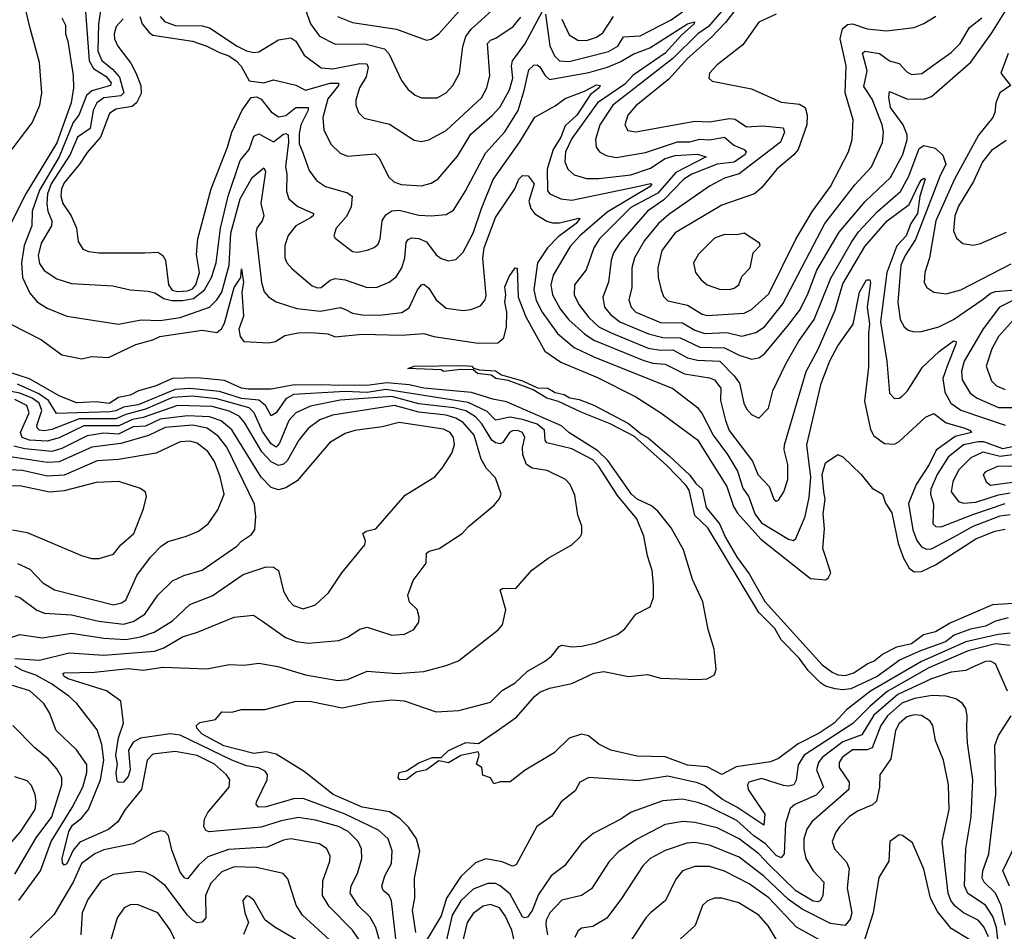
# Model space of a CAD drawing. Extents: x 1246230 to 1426786, y 660032 to 763141.
# Tile 181 of 256: x 1303954 to 1307951, y 713060 to 716762. Entities that reach past the tile are written whole.
import ezdxf

# ---------------------------------------------------------------- set-up
doc = ezdxf.new("R2010")
doc.units = 0

msp = doc.modelspace()

# ---------------------------------------------------------------- linework, layer by layer
at = {"layer": '0CON10XD'}
for points in [[(1303898, 716202), (1304005, 716342.7), (1304036.2, 716415), (1304043.8, 716465), (1304035, 716588.8), (1303998.3, 716721.7), (1303946.3, 716935)], [(1306885, 716836.2), (1306819.7, 716750.3), (1306760.8, 716689.2), (1306665.2, 716605), (1306589.9, 716520.1), (1306455, 716412.7), (1306422.2, 716375), (1306411.3, 716335), (1306422.6, 716312.6), (1306455, 716307.1), (1306695, 716350.3), (1306755, 716346.8), (1306835, 716361.4), (1306858, 716358), (1306905, 716327.5), (1306969.5, 716330.5), (1307053, 716323), (1307058.4, 716305), (1307042.2, 716265), (1306875, 716135.9), (1306815, 716118.6), (1306754.2, 716085.8), (1306589, 715971), (1306547.6, 715935), (1306490, 715865), (1306449.8, 715795), (1306439, 715755), (1306439.2, 715675), (1306426.9, 715625), (1306436.5, 715595), (1306454.9, 715574.9), (1306555, 715532.6), (1306645, 715530.7), (1306695, 715501.8), (1306735, 715487.9), (1306825, 715491.2), (1306885, 715477), (1306942.4, 715492.4), (1306978.1, 715515), (1307051.9, 715608.1), (1307222.4, 715935), (1307345, 716091.3), (1307411.6, 716165), (1307456.8, 716263.2), (1307460.6, 716305), (1307455.8, 716335), (1307415, 716440), (1307380.9, 716490.9), (1307394.2, 716555), (1307375, 716625.8), (1307385.4, 716634.6), (1307445, 716624.7), (1307485, 716595.2), (1307524, 716584), (1307555, 716550.8), (1307575, 716539.3), (1307616.2, 716543.8), (1307665, 716578.5), (1307735, 716628.5), (1307772.3, 716665), (1307809.3, 716730.7), (1307859.6, 716770.4)], [(1304221.6, 716795), (1304235.9, 716595), (1304253.9, 716563.9), (1304305, 716532), (1304325.6, 716505.6), (1304322.1, 716495), (1304246.4, 716473.6), (1304225, 716454.8), (1304194.3, 716375), (1304170.8, 716345), (1304114.9, 716205), (1304035, 716069.3), (1304005.4, 715985), (1304002.8, 715925), (1303972.6, 715845), (1303960.9, 715775), (1303965, 715715.6), (1303995, 715652.1), (1304025, 715615.9), (1304065, 715590.3), (1304145, 715557.5), (1304355, 715525.3), (1304446.6, 715543.4), (1304525, 715540.6), (1304605, 715553.3), (1304724.7, 715595.3), (1304755, 715624.3), (1304775, 715655.4), (1304804.1, 715765), (1304811.6, 715895), (1304848.8, 716035), (1304898.4, 716121.6), (1304945, 716161.1), (1304951.8, 716145), (1304933.3, 716015), (1304944.7, 715965), (1304938.2, 715945), (1304916.8, 715915), (1304912.3, 715895), (1304935.3, 715695), (1304947.1, 715657.1), (1304965.5, 715635), (1304995, 715615.9), (1305079.7, 715589.7), (1305175, 715577.9), (1305255, 715593.3), (1305277.1, 715585), (1305305, 715570.2), (1305345, 715563.6), (1305415, 715562.3), (1305505, 715572.5), (1305535, 715591.8), (1305569.1, 715665), (1305585, 715685.5), (1305595, 715688.2), (1305615, 715671.5), (1305645.4, 715625), (1305685, 715590.4), (1305755, 715580.9), (1305785, 715584.5), (1305825, 715600), (1305843.8, 715625), (1305847.5, 715642.5), (1305834.3, 715794.3), (1305839.1, 715835), (1305885, 715958.8), (1305964.3, 716075.7), (1305980.9, 716115), (1305995, 716129.4), (1306017.7, 716127.7), (1306042, 716095), (1306021.5, 716025), (1306029.3, 715995), (1306045, 715973.7), (1306093.5, 715943.5), (1306116.6, 715936.6), (1306145, 715937.3), (1306223.5, 715956.5)], [(1304285.8, 716825), (1304274.3, 716745), (1304271, 716635), (1304287, 716597), (1304331.3, 716561.3), (1304358.7, 716528.7), (1304376.8, 716465), (1304365, 716453), (1304295, 716444.3), (1304266.8, 716425), (1304252, 716395), (1304239.7, 716320.3), (1304189.1, 716285), (1304159.3, 716215), (1304081.9, 716095), (1304067.6, 716055), (1304064.6, 716014.6), (1304068.1, 715985), (1304084.2, 715945), (1304083.4, 715925), (1304041.6, 715855), (1304028.8, 715805), (1304035, 715771.4), (1304052.9, 715742.9), (1304105, 715709.3), (1304165, 715690.9), (1304331.9, 715681.9), (1304402.5, 715665), (1304475, 715660), (1304502.2, 715652.2), (1304539.3, 715629.3), (1304572.3, 715622.3), (1304615, 715621.5), (1304659.5, 715630.5), (1304703.7, 715665), (1304733.3, 715715), (1304752.3, 715775), (1304769, 715915), (1304800.3, 716045), (1304849.1, 716190.9), (1304885.9, 716235), (1304905, 716288.9), (1304925, 716298.5), (1304985, 716266.8), (1305025, 716297), (1305035, 716300.2), (1305043.4, 716295), (1305045.5, 716265), (1305032.7, 716165), (1305038.1, 716135), (1305037.1, 716065), (1305046.1, 716035), (1305083.1, 716003.1), (1305146.7, 715975), (1305145.5, 715965), (1305135, 715957.1), (1305075.3, 715925), (1305044.3, 715885.7), (1305030.3, 715845), (1305031.1, 715795), (1305038.2, 715775), (1305059.9, 715749.9), (1305141.8, 715681.8), (1305162.9, 715672.9), (1305177.5, 715675), (1305215, 715704.6), (1305235, 715711.6), (1305276, 715705), (1305365, 715674.6), (1305405, 715676.2), (1305454.3, 715695.7), (1305481.8, 715718.2), (1305505.8, 715754.2), (1305518, 715795), (1305523.2, 715856.8), (1305530.6, 715869.4), (1305544.1, 715875.9), (1305575, 715873.5), (1305605, 715860), (1305645, 715807.5), (1305665, 715792.1), (1305695, 715782.7), (1305725, 715787.8), (1305755, 715817.8), (1305795, 715895.5), (1305828.4, 715995), (1305876.4, 716113.6), (1305985, 716265.9), (1306045, 716366.2), (1306127.6, 716412.4), (1306168, 716442), (1306247.6, 716472.4), (1306295, 716497.8), (1306310.8, 716495), (1306307.1, 716485), (1306271.4, 716458.6), (1306215.6, 716375), (1306168.9, 716331.1), (1306151, 716285), (1306119.3, 716235), (1306094.9, 716155), (1306096.9, 716066.9), (1306105.7, 716055), (1306150.8, 716035), (1306195, 716029.3), (1306455, 716083), (1306515, 716096.9), (1306520, 716095), (1306513.1, 716085), (1306338.9, 715981.1), (1306228.5, 715885), (1306188.4, 715841.6), (1306120, 715725), (1306110.6, 715685), (1306117.6, 715645), (1306148.5, 715588.5), (1306183, 715543), (1306246.3, 715486.3), (1306285, 715460.8), (1306487.5, 715377.5), (1306525, 715366.9), (1306575, 715363), (1306653.5, 715323.5), (1306755, 715308), (1306775, 715299.5), (1306799.8, 715265), (1306799.4, 715215), (1306819, 715135), (1306833.9, 715093.9), (1306928.7, 714968.7), (1306950.7, 714915), (1306996.8, 714866.8), (1307016.2, 714815), (1307025, 714806.2), (1307035, 714811.2), (1307055.8, 714844.2), (1307072.2, 714895), (1307071.8, 714955), (1307057.5, 715015), (1307059.5, 715035), (1307147.3, 715332.7), (1307195, 715423.6), (1307265, 715582.3), (1307295, 715688.9), (1307385, 715841.4), (1307475.2, 715945), (1307565, 716011.6), (1307605, 716096.4), (1307615, 716111.8), (1307625, 716118.2), (1307629.5, 716115), (1307607.7, 716045), (1307598.5, 715975), (1307571.8, 715935), (1307552.1, 715885), (1307515, 715844.4), (1307474, 715735), (1307448.5, 715535), (1307474.2, 715375), (1307484.7, 715244.7), (1307505, 715223.1), (1307525, 715224.5), (1307535, 715231.5), (1307557.5, 715255), (1307618.8, 715351.2), (1307686.8, 715415), (1307745, 715457.9), (1307755.4, 715455.4), (1307754.5, 715445), (1307720.5, 715359.5), (1307701.9, 715305), (1307709.5, 715249.5), (1307734.7, 715205), (1307775, 715176), (1307955, 715115.9)], [(1304441.6, 716775), (1304451.1, 716745), (1304479.7, 716709.7), (1304495, 716699.8), (1304656, 716675), (1304714, 716655), (1304765, 716628.8), (1304802.5, 716615), (1304832.5, 716595), (1304853.6, 716573.6), (1304885, 716513.3), (1304945, 716506), (1304985, 716517.5), (1305075, 716496.5), (1305115, 716476.5), (1305214.5, 716504.5), (1305247.9, 716505), (1305248.6, 716495), (1305205, 716440.8), (1305184.7, 716365), (1305189.3, 716315), (1305216.8, 716256.8), (1305255, 716219.5), (1305285, 716207.3), (1305397.3, 716217.3), (1305412, 716202), (1305452.2, 716122.2), (1305473.4, 716103.4), (1305502.2, 716092.2), (1305585, 716087.3), (1305625, 716098.5), (1305651.9, 716115), (1305732, 716208), (1305785, 716297.5), (1305872.5, 716372.5), (1305905, 716408.7), (1305942.8, 716477.2), (1305956.2, 716525), (1305951, 716575), (1305954.8, 716595.2), (1306005, 716663.3), (1306075, 716794.3)], [(1305106.2, 716825), (1305134.3, 716745), (1305171.5, 716695), (1305235, 716662.6), (1305355, 716663.8), (1305435, 716643.2), (1305452.5, 716625), (1305504.4, 716515), (1305529.4, 716479.4), (1305560, 716455), (1305585.6, 716444.4), (1305648.8, 716445), (1305685, 716465.6), (1305712.5, 716495), (1305739.6, 716545), (1305753.4, 716653.4), (1305765, 716693.3), (1305786.2, 716723.8), (1305871, 716799)], [(1305243.6, 716775), (1305305, 716751), (1305483.2, 716723.2), (1305605, 716679.1), (1305625, 716682.5), (1305655.7, 716704.3), (1305735, 716794.7)], [(1306811.4, 716805), (1306750.7, 716735), (1306706.9, 716705), (1306604.9, 716605.1), (1306362.4, 716415), (1306309.8, 716335), (1306292.2, 716275), (1306294.6, 716245), (1306308.1, 716225), (1306335, 716211.3), (1306375, 716202), (1306495, 716222.7), (1306624.2, 716265.8), (1306675, 716266.6), (1306715, 716277.2), (1306755, 716274.5), (1306815.2, 716285.2), (1306852.7, 716252.7), (1306894.7, 716234.7), (1306903.6, 716225), (1306899.1, 716215), (1306855, 716182.9), (1306785.7, 716175.7), (1306682.6, 716135), (1306650.4, 716115), (1306569.3, 716030.7), (1306502.3, 715985), (1306392.3, 715857.7), (1306365.2, 715815), (1306355.2, 715785), (1306344.4, 715695.6), (1306320.9, 715635), (1306327.9, 715595), (1306352.1, 715565), (1306390.8, 715535), (1306506.4, 715486.4), (1306565, 715471.3), (1306635, 715469.6), (1306715, 715432.8), (1306815, 715429.8), (1306875, 715399.2), (1306925, 715383.1), (1306955, 715389.4), (1306977.2, 715405), (1307076, 715524), (1307119.2, 715580.8), (1307151.7, 715645), (1307190, 715745), (1307281.3, 715898.7), (1307386.8, 716023.2), (1307489.4, 716120.6), (1307539.5, 716215), (1307557.3, 716275), (1307557.3, 716295), (1307540.6, 716335), (1307489.5, 716405), (1307481.8, 716448.2), (1307485, 716470.8), (1307555, 716441.3), (1307625, 716439), (1307655, 716450.7), (1307815, 716590.2), (1307900.5, 716709.5), (1307954.8, 716795)], [(1304125, 716770), (1304139.4, 716739.4), (1304139.6, 716705), (1304150, 716675), (1304171.6, 716535), (1304173.1, 716485), (1304162.9, 716425), (1304105, 716261.8), (1303979.1, 716055), (1303903.2, 715905)], [(1304374.1, 716765.9), (1304345.7, 716734.3), (1304337.9, 716705), (1304339.5, 716685), (1304352.7, 716655), (1304404.9, 716585), (1304425, 716545.8), (1304445.4, 716495), (1304447, 716463), (1304428.2, 716425), (1304411, 716409), (1304345, 716399.1), (1304318.6, 716381.4), (1304282.6, 716285), (1304227.6, 716222.4), (1304197.1, 716175), (1304135, 716099), (1304124.3, 716075), (1304121.7, 716045), (1304129.6, 716015), (1304162.4, 715965), (1304184.6, 715915), (1304191.1, 715861.1), (1304210.7, 715830.7), (1304235, 715820.4), (1304275, 715815.3), (1304462.5, 715815)], [(1304525, 716775.6), (1304541.5, 716755), (1304585, 716738.6), (1304695, 716736.6), (1304725, 716729.2), (1304836.4, 716655), (1304875, 716636.4), (1304905, 716628.8), (1304925, 716632.3), (1305005, 716680), (1305055, 716689.1), (1305074.8, 716675), (1305108.5, 716618.5), (1305177.3, 716567.3), (1305225, 716562.9), (1305335, 716584.5), (1305362.7, 716582.7), (1305368.1, 716568.1), (1305360.3, 716529.7), (1305333.6, 716485), (1305318.2, 716435), (1305318.2, 716415), (1305328.9, 716385), (1305352.8, 716362.8), (1305455, 716337.8), (1305555, 716273.5), (1305585, 716267.3), (1305615.3, 716274.7), (1305685, 716312.4), (1305828.6, 716445), (1305850.6, 716485), (1305862.4, 716535), (1305853, 716665), (1305865, 716678.9), (1305886.7, 716686.7), (1305957.7, 716735), (1305988.2, 716771.8)], [(1306088.4, 716785), (1306106.6, 716656.6), (1306124.8, 716615), (1306145.6, 716595.6), (1306185, 716591.8), (1306345, 716632.4), (1306382.7, 716655), (1306405, 716692.4), (1306473.1, 716696.9), (1306598.1, 716761.9), (1306645, 716793.8)], [(1306155, 716764.4), (1306185, 716700.9), (1306219.4, 716679.4), (1306255, 716677.7), (1306295, 716691.7), (1306321.3, 716708.7), (1306365, 716775.2)], [(1307025.3, 716784.7), (1306955, 716751.9), (1306889.4, 716660.6), (1306785, 716578.9), (1306754.4, 716545), (1306752, 716525), (1306765, 716513.1), (1306925, 716480.9), (1307045, 716427.1), (1307119.1, 716419.1), (1307142.9, 716405), (1307151.1, 716375), (1307149, 716335), (1307114.5, 716235.5), (1307097.3, 716212.7), (1307027.9, 716155), (1306965, 716078.8), (1306937.5, 716055), (1306805, 716008.4), (1306615, 715896.9), (1306561.1, 715825), (1306545.3, 715755), (1306546.6, 715715), (1306557.7, 715665), (1306568.3, 715638.3), (1306585, 715620), (1306665, 715602.7), (1306725, 715566.4), (1306745, 715561.4), (1306895, 715570), (1306925, 715584.8), (1306995, 715649.1), (1307105, 715871.2), (1307172.1, 715985), (1307245.8, 716085), (1307319.3, 716225), (1307333.8, 716275), (1307337.2, 716355), (1307304.7, 716465), (1307308.9, 716575), (1307285.5, 716685), (1307294.3, 716725), (1307315, 716742.3), (1307335, 716745.3), (1307395, 716724.7), (1307473.1, 716716.9), (1307585, 716731.1), (1307625, 716746.7), (1307673.4, 716776.6)], [(1304462.5, 715815), (1304515, 715817.9), (1304535.2, 715805), (1304545.7, 715785), (1304558, 715685), (1304573.6, 715663.6), (1304595, 715657.9), (1304635, 715661.6), (1304655, 715669.7), (1304669.7, 715685), (1304684.1, 715735), (1304672.1, 715807.9), (1304677.3, 715872.7), (1304731.1, 716075), (1304798, 716245), (1304815.8, 716305), (1304857.8, 716395), (1304893.5, 716446.5), (1304915, 716449.3), (1304935, 716439), (1304975, 716387.6), (1305005, 716367.9), (1305035, 716372.7), (1305075, 716405.2), (1305125.6, 716405.6), (1305125.8, 716395), (1305095.6, 716335), (1305088.6, 716298.6), (1305088.6, 716258.6), (1305102.7, 716225), (1305129.7, 716149.7), (1305159.4, 716109.4), (1305195, 716084.6), (1305285, 716059.2), (1305303.5, 716045), (1305299.5, 716000.5), (1305279, 715961), (1305238.9, 715915), (1305230, 715885), (1305234.2, 715875), (1305305, 715821.1), (1305325, 715817.8), (1305365, 715826.4), (1305393, 715837), (1305409.5, 715850.5), (1305418.1, 715871.9), (1305425.2, 715944.8), (1305440.9, 715969.1), (1305465, 715985.9), (1305495, 715988.8), (1305575, 715968.9), (1305625, 715965.3), (1305685, 715970.8), (1305715, 715988.5), (1305762.5, 716065), (1305845, 716220.4), (1305923.5, 716306.5), (1305977.2, 716392.8), (1306001.5, 716475), (1306021.6, 716558.4), (1306041.9, 716578.1), (1306055, 716578.4), (1306065, 716570.9), (1306086.5, 716536.5), (1306105, 716519.6), (1306265, 716547.9), (1306340.3, 716569.7), (1306395, 716592.7), (1306445, 716622.6), (1306512.5, 716647.5), (1306665, 716745.8), (1306693.6, 716753.6), (1306692.7, 716745), (1306640.8, 716699.2), (1306575, 716626.7), (1306445, 716537), (1306410.2, 716499.8), (1306299.3, 716425), (1306195, 716279.7), (1306169.8, 716225), (1306166.7, 716185), (1306178.9, 716155), (1306205, 716132.7), (1306255, 716117.6), (1306305, 716117), (1306435, 716132.7), (1306515, 716159.6), (1306575, 716198.1), (1306615, 716211), (1306706, 716216), (1306741.1, 716205), (1306617.8, 716142.2), (1306545, 716057.3), (1306435, 716000), (1306307.8, 715872.2), (1306284.3, 715835), (1306254.1, 715745.9), (1306205.9, 715685), (1306204.8, 715645), (1306223.9, 715605), (1306265, 715552), (1306305.3, 715515), (1306355, 715491), (1306505, 715428.2), (1306555, 715419.7), (1306605, 715420.7), (1306665, 715389.5), (1306705, 715379), (1306795.9, 715375), (1306855.1, 715315.1), (1306875.7, 715285.7), (1306893.2, 715205), (1306905, 715182.2), (1306925, 715158.1), (1306955, 715144.2), (1306994.4, 715185), (1307011.2, 715255), (1307064.3, 715365), (1307115.3, 715455), (1307179, 715545), (1307247.3, 715712.7), (1307330.7, 715859.3), (1307359.9, 715900.1), (1307436.3, 715983.7), (1307530.3, 716065), (1307563.3, 716126.7), (1307605, 716238.9), (1307625, 716250.8), (1307669.9, 716239.9), (1307701.9, 716211.9), (1307714.4, 716175), (1307689, 716125), (1307590.5, 715869.5), (1307549, 715805), (1307531, 715765), (1307518.9, 715615), (1307528.2, 715545), (1307545, 715514.4), (1307561.5, 715501.5), (1307585, 715494.5), (1307615, 715496.2), (1307685, 715515.3), (1307745, 715544.3), (1307865, 715626.7), (1307895, 715650.9), (1307915, 715657.8), (1307995, 715664.5)], [(1307966.2, 716625), (1307936.5, 716545), (1307976.2, 716495), (1307933.1, 716465), (1307916.6, 716425), (1307912.6, 716385), (1307904.2, 716365), (1307846.6, 716293.4), (1307748.8, 716115), (1307673.8, 715945), (1307658.1, 715858.1), (1307647.5, 715795), (1307627.9, 715735), (1307626.5, 715695), (1307637.1, 715675), (1307665, 715655.6), (1307715, 715648.2), (1307775, 715664.7), (1307979.3, 715770.7)], [(1307958.1, 716271.9), (1307899.6, 716230.4), (1307862.6, 716185), (1307825.5, 716104.5), (1307765.2, 716005), (1307750, 715965), (1307745.4, 715904.6), (1307756.5, 715875), (1307783.4, 715853.4), (1307825, 715846.4), (1307855, 715853.8), (1307960.1, 715899.9)], [(1306223.5, 715956.5), (1306228.6, 715955), (1306212.7, 715935), (1306140.1, 715879.9), (1306097, 715835), (1306056.3, 715775), (1306040.8, 715665), (1306051.2, 715621.2), (1306074.9, 715574.9), (1306137.2, 715487.2), (1306205, 715431), (1306285, 715392.3), (1306605, 715264.1), (1306705, 715186.8), (1306725, 715160.8), (1306769.1, 715075), (1306826.9, 714996.9), (1306868.3, 714928.3), (1306890, 714860), (1306913.9, 714823.9), (1306938.9, 714755), (1306965, 714718.3), (1307075, 714652.3), (1307095, 714647.1), (1307105.3, 714654.7), (1307142.3, 714745), (1307158.6, 714821.4), (1307165.6, 714904.4), (1307150, 715035), (1307208, 715285), (1307243.1, 715376.9), (1307275, 715437.5), (1307337.5, 715525), (1307363.4, 715655), (1307391.1, 715705), (1307405, 715705.6), (1307407.7, 715695), (1307394.6, 715595), (1307403.4, 715525), (1307400.4, 715490.4), (1307399.5, 715350.5), (1307383.5, 715213.5), (1307408.3, 715098.3), (1307421.7, 715071.7), (1307465, 715040.5), (1307505, 715038.1), (1307525, 715049.5), (1307631.8, 715148.2), (1307665, 715163.1), (1307715, 715124.7), (1307787.3, 715105), (1307811.5, 715095), (1307818.5, 715085), (1307751.2, 715068.8), (1307675, 715013.8), (1307646.3, 714955), (1307592.8, 714875), (1307562.1, 714797.9), (1307580, 714690), (1307596.4, 714646.4), (1307615, 714621.2), (1307635, 714611.6), (1307655, 714613.3), (1307745, 714660.4), (1307825, 714705.6), (1307935, 714746.7), (1307975, 714752.1)], [(1306833.8, 715666.2), (1306855, 715672), (1306873.5, 715685), (1306885, 715718.8), (1306918.8, 715755), (1306931.2, 715815), (1306960, 715845), (1306957.5, 715855), (1306895.7, 715895.7), (1306865, 715888), (1306815, 715889.2), (1306775, 715875.4), (1306709.8, 715810.2), (1306689.5, 715775), (1306697.3, 715735), (1306720.8, 715705), (1306745, 715685.8), (1306795, 715667.3), (1306833.8, 715666.2)], [(1303918, 715525), (1304042.2, 715462.2), (1304125, 715401.1), (1304205.8, 715384.2), (1304245, 715393.8), (1304315, 715390), (1304425, 715443.4), (1304495, 715461.9), (1304522.5, 715475), (1304695, 715501.2), (1304755, 715492), (1304773.8, 715506.2), (1304785, 715529.2), (1304824.9, 715675), (1304852.2, 715715), (1304855, 715750), (1304863.1, 715695), (1304855.9, 715655), (1304862.5, 715557.5), (1304843.9, 715505), (1304849.4, 715475), (1304864, 715455), (1304965, 715449.2), (1304992.5, 715455), (1305030.7, 715479.3), (1305085, 715490), (1305135, 715491.4), (1305205, 715486.5), (1305235, 715474), (1305344.7, 715485.3), (1305505, 715481.1), (1305595, 715488.2), (1305635.3, 715475.3), (1305815, 715448.7), (1305895, 715449.5), (1305919.5, 715470.5), (1305930.6, 715515), (1305932, 715575), (1305923.5, 715615), (1305927.5, 715645), (1305923.1, 715676.9), (1305940.6, 715719.4), (1305965, 715753.8), (1305973.3, 715753.3), (1305977.3, 715635), (1306009, 715555), (1306085.6, 715415.6), (1306151.4, 715371.4), (1306299.1, 715309.1)], [(1307991.5, 715625), (1307931, 715595), (1307865, 715506.5), (1307788.3, 715375), (1307777.6, 715335), (1307780, 715300), (1307813.1, 715245), (1307840.8, 715225), (1307927.2, 715187.2), (1308005, 715186.9)], [(1308049.6, 715610.4), (1307927.1, 715475), (1307900.4, 715425), (1307877.3, 715355), (1307899.4, 715295), (1307919.5, 715275), (1307955, 715259.8)], [(1307975, 714270), (1307926.4, 714265), (1307795.1, 714234.9), (1307614.8, 714155.2), (1307408.5, 714035), (1307310.6, 713959.4), (1307260.5, 713905), (1307200.2, 713865), (1307115, 713821.3), (1307035, 713761.8), (1307002.1, 713747.9), (1306862.8, 713727.2), (1306805, 713696.2), (1306745, 713728.2), (1306665.2, 713734.8), (1306575, 713767.7), (1306460.4, 713770.4), (1306354.4, 713795), (1306305, 713820.3), (1306263.3, 713853.3), (1306235, 713860.2), (1306185.3, 713844.7), (1306124, 713785), (1306005.6, 713714.4), (1305945, 713666.2), (1305905, 713666.7), (1305878.3, 713658.3), (1305865, 713682.5), (1305833.6, 713693.6), (1305830, 713725), (1305808.3, 713738.3), (1305818.8, 713775), (1305815, 713788.8), (1305745, 713773.6), (1305695, 713744.6), (1305655, 713752.2), (1305605, 713715.4), (1305563.9, 713706.1), (1305525, 713676.7), (1305497.5, 713675), (1305490, 713685), (1305495, 713704.2), (1305525, 713711.1), (1305575, 713743.8), (1305629.2, 713765), (1305665, 713765.4), (1305695, 713793.4), (1305765, 713825.9), (1305817, 713823), (1305888.7, 713871.3), (1305970.8, 713929.2), (1306045, 714015.4), (1306065, 714030.4), (1306105, 714046.8), (1306195, 714065.6), (1306285, 714108.2), (1306325.3, 714115.3), (1306425, 714094.6), (1306502.1, 714102.1), (1306555, 714087.8), (1306705, 714082.9), (1306745.4, 714084.6), (1306775, 714101.2), (1306781.9, 714125), (1306772.7, 714205), (1306749.4, 714285), (1306727.2, 714397.2), (1306685, 714488.8), (1306648.4, 714608.4), (1306598.8, 714698.8), (1306545, 714766.2), (1306518.3, 714788.3), (1306460.7, 714815), (1306438.2, 714835), (1306341.6, 714971.6), (1306301.5, 715011.5), (1306182.9, 715085), (1306153.1, 715113.1), (1305930.7, 715210.7), (1305875, 715220.6), (1305788.3, 715248.3), (1305595, 715266.1), (1305535, 715279.1), (1305445, 715287.4), (1305362.9, 715277.1), (1305069.8, 715279.8), (1304975, 715261.9), (1304881.2, 715261.2), (1304854.3, 715265), (1304785, 715296.4), (1304675, 715308.3), (1304575, 715305.5), (1304504.2, 715274.2), (1304435.8, 715255), (1304402.8, 715237.2), (1304355, 715228.2), (1304316.7, 715203.3), (1304265, 715210.7), (1304185, 715206.3), (1304115, 715234.5), (1303993.4, 715303.4), (1303825, 715357.4)], [(1307967, 714333), (1307915, 714318.8), (1307875, 714299), (1307813.4, 714286.6), (1307747.8, 714262.2), (1307712.7, 714235), (1307610.7, 714199.3), (1307528.2, 714161.8), (1307435, 714094.8), (1307327.5, 714045), (1307295, 714040), (1307265, 714044.5), (1307225, 714055.5), (1307205, 714068.5), (1307155, 714118.9), (1307118.9, 714168.9), (1307045, 714243.3), (1307019.8, 714289.8), (1306955, 714353.9), (1306747.9, 714697.9), (1306695, 714748.9), (1306671.3, 714851.3), (1306660.1, 714870.1), (1306581.4, 714951.4), (1306449.8, 715069.8), (1306350.8, 715120.8), (1306236.7, 715166.7), (1306142, 715212), (1306094, 715225), (1306038.8, 715258.8), (1306003, 715273), (1305936.7, 715296.7), (1305887.5, 715305), (1305868, 715318), (1305812.5, 715325), (1305795, 715340), (1305745, 715341.2), (1305675, 715333.3), (1305665, 715340), (1305530, 715345), (1305555, 715355.6), (1305755, 715358), (1305790, 715355), (1305797, 715347), (1305820.7, 715340.7), (1305885, 715336.4), (1305910.3, 715320.3), (1305995, 715295.6), (1306056.8, 715266.8), (1306097.5, 715265), (1306127.5, 715247.5), (1306165, 715240), (1306186.9, 715226.9), (1306225, 715220), (1306285, 715196), (1306425, 715122.5), (1306478.3, 715078.3), (1306505, 715064.5), (1306590.3, 714990.3), (1306675, 714911.8), (1306698.5, 714878.5), (1306724.5, 714855), (1306741.4, 714781.4), (1306795.3, 714715), (1306819.5, 714659.5), (1306867.3, 714577.3), (1306915, 714512.2), (1306979.6, 714399.6), (1307211.6, 714141.6), (1307251.9, 714111.9), (1307275, 714101.8), (1307305, 714098.4), (1307340.8, 714109.2), (1307395, 714146.3), (1307422.4, 714157.6), (1307456.9, 714185), (1307515, 714214.7), (1307575, 714228.5), (1307623.8, 714265), (1307672.2, 714277.8), (1307728.4, 714311.6), (1307905, 714387.3), (1308090.8, 714399.2)], [(1305562.5, 713055), (1305548.1, 713145), (1305558.4, 713195), (1305556.8, 713275), (1305578.2, 713385), (1305565.4, 713435.4), (1305533.1, 713483.1), (1305497.4, 713517.4), (1305455, 713544.3), (1305345, 713564.1), (1305227.1, 713615), (1305109.1, 713709.1), (1304995, 713779.8), (1304955, 713789), (1304905, 713782), (1304782.7, 713812.7), (1304695, 713861), (1304673.2, 713885), (1304672.3, 713895), (1304685, 713907.6), (1304749.4, 713920.6), (1304775, 713951.2), (1304815, 713950), (1304855, 713961.1), (1304949.4, 713960.6), (1305075.8, 713994.2), (1305137.3, 713992.7), (1305263.1, 713966.9), (1305375, 713990.7), (1305465, 714000.3), (1305515, 713995.8), (1305645, 713950.9), (1305736.8, 713956.8), (1305865, 713990.4), (1305912.7, 714037.3), (1305965, 714068.7), (1306015, 714116.7), (1306084.4, 714155), (1306112.7, 714177.3), (1306144.1, 714215.9), (1306155, 714221.5), (1306195, 714215.4), (1306235, 714217.9), (1306289.6, 714230.4), (1306381.2, 714265), (1306411.3, 714288.7), (1306455, 714347.5), (1306513, 714377), (1306526.7, 714415), (1306527.3, 714465), (1306521.2, 714525), (1306502.3, 714585), (1306488, 714665), (1306460, 714735), (1306380.3, 714830.3), (1306305, 714947.8), (1306280.7, 714975), (1306195, 715019.6), (1306093.8, 715043.8), (1306086.9, 715055), (1306085.1, 715095), (1306055, 715118.8), (1305995, 715139), (1305945, 715147.6), (1305885, 715135.6), (1305851.3, 715171.3), (1305775, 715208.1), (1305440.1, 715259.9), (1305365, 715248.2), (1305275, 715252.2), (1305065, 715240.3), (1305035, 715221.9), (1304995, 715165.8), (1304975, 715153.3), (1304952.1, 715195), (1304925, 715216.4), (1304855, 715223.5), (1304765, 715251.6), (1304644.9, 715264.9), (1304585, 715260.9), (1304435, 715198), (1304375, 715188.7), (1304345, 715173.4), (1304320.8, 715169.2), (1304103.3, 715163.3), (1304070.5, 715215), (1304032.4, 715242.4), (1303945, 715282.3)], [(1306299.1, 715309.1), (1306455, 715230), (1306556.9, 715165), (1306705, 715056), (1306825, 714866.2), (1306852.4, 714785), (1306868.1, 714758.1), (1306962.7, 714652.7), (1307165, 714493.2), (1307225, 714487.8), (1307236.4, 714493.6), (1307246.9, 714515), (1307214.7, 714615), (1307221.1, 714695), (1307215.3, 714755), (1307224, 714815), (1307218.1, 714845), (1307211.2, 714915), (1307225, 714962), (1307275, 714996.7), (1307295, 714986.2), (1307370, 714915), (1307415, 714859.2), (1307457.3, 714835), (1307468.8, 714798.8), (1307495, 714758.8), (1307519.7, 714635), (1307541.8, 714575), (1307564.5, 714534.5), (1307585, 714519.7), (1307615, 714521.7), (1307671.6, 714548.4), (1307835, 714654.3), (1307912.9, 714685), (1307955, 714693.3)], [(1305002, 714135), (1305115, 714100.9), (1305245, 714078.8), (1305285, 714082.9), (1305365, 714116.1), (1305485, 714107.2), (1305595, 714115.4), (1305685, 714139.1), (1305735, 714158.9), (1305896.4, 714283.6), (1305914.2, 714305), (1305927.8, 714365), (1305905, 714446.7), (1305915, 714452.9), (1305967.6, 714452.4), (1306033.2, 714526.8), (1306100, 714575), (1306195, 714628.8), (1306228.8, 714661.2), (1306236.2, 714675), (1306236.2, 714705), (1306219.7, 714749.7), (1306208.3, 714831.7), (1306189.2, 714875), (1306170, 714895), (1306095, 714931.8), (1306035, 714940.4), (1306011.8, 714955), (1305996.7, 714995), (1305995.3, 715025), (1306004.7, 715065), (1305995, 715086.1), (1305975, 715094.1), (1305955, 715091.9), (1305942, 715085), (1305915, 715044.7), (1305905, 715040), (1305885, 715043.5), (1305871.1, 715055), (1305830.8, 715120.8), (1305805, 715149.2), (1305765, 715173.8), (1305716.4, 715186.4), (1305575, 715202), (1305465, 715231.5), (1305255, 715216.6), (1305135, 715192.4), (1305075, 715165.2), (1305046.9, 715135), (1305008.2, 715041.8), (1304995, 715025.8), (1304975, 715039.6), (1304940.2, 715090.2), (1304905.5, 715165.5), (1304886.2, 715186.2), (1304755, 715222.2), (1304655, 715232.8), (1304575, 715227.6), (1304465, 715180.4), (1304385, 715159.2), (1304345, 715141.1), (1304195, 715140.8), (1304085, 715098.2), (1304055, 715092), (1304035, 715094.9), (1304024.6, 715104.6), (1304024.2, 715114.2), (1304043.9, 715175), (1304033, 715205), (1304005.1, 715225.1), (1303955, 715245.2), (1303854.8, 715264.8)], [(1303935, 714167.7), (1304035, 714161.4), (1304155, 714191.1), (1304295, 714180.6), (1304501.9, 714198.1), (1304539.4, 714210.6), (1304615, 714255.6), (1304675.8, 714274.2), (1304825, 714336.1), (1304903.6, 714343.6), (1304939.3, 714319.3), (1305032.7, 714252.7), (1305077, 714237), (1305125, 714230.3), (1305249.3, 714240.7), (1305285, 714254.5), (1305335, 714286.5), (1305365, 714295.6), (1305465, 714261.9), (1305516.1, 714266.1), (1305553.8, 714285), (1305573.8, 714315), (1305576.1, 714336.1), (1305567.3, 714367.3), (1305536.4, 714396.4), (1305530, 714425), (1305550.8, 714485), (1305604.3, 714555), (1305605.8, 714595), (1305616.4, 714603.6), (1305657.5, 714615), (1305750, 714675), (1305776.1, 714703.9), (1305880, 714790), (1305900.6, 714815), (1305908.5, 714835), (1305885, 714901.2), (1305849.3, 714939.3), (1305827.9, 714977.9), (1305798.6, 715075), (1305755, 715126.5), (1305724.2, 715144.2), (1305685, 715156.5), (1305575, 715167.6), (1305475, 715195.9), (1305223.7, 715156.3), (1305173.1, 715136.9), (1305125, 715101.6), (1305087.1, 715055), (1305039.8, 714970.2), (1305025, 714957.3), (1305005, 714952), (1304975, 714966.4), (1304936.9, 715006.9), (1304866.3, 715126.3), (1304845, 715152), (1304805, 715172.7), (1304735, 715190.7), (1304595, 715195.7), (1304455, 715146.7), (1304411.7, 715138.3), (1304356.9, 715113.1), (1304215, 715113), (1304115, 715063.8), (1304065, 715050.6), (1303994.2, 715054.2), (1303964.8, 715065), (1303957.9, 715085), (1303992, 715165), (1303982.6, 715195), (1303935, 715219.2)], [(1303895, 714245.5), (1303955.3, 714264.7), (1304045, 714251), (1304165, 714271.2), (1304295, 714249.7), (1304385, 714245.2), (1304444.8, 714255.2), (1304500.5, 714275), (1304575, 714321.1), (1304645, 714386.5), (1304735, 714422.2), (1304861.3, 714508.7), (1304955, 714540), (1304985, 714539.1), (1305005.3, 714525.3), (1305025, 714441.2), (1305044.7, 714404.7), (1305065, 714383.1), (1305105, 714369.1), (1305154.6, 714385.4), (1305207.5, 714435), (1305261.4, 714515), (1305355, 714628.8), (1305358.1, 714645), (1305347.1, 714675), (1305361.2, 714685), (1305400, 714695), (1305519.2, 714830.8), (1305639.2, 714905), (1305669.8, 714940.2), (1305708, 715002), (1305719.7, 715035), (1305715.3, 715065), (1305701.5, 715085), (1305675, 715098.9), (1305494.2, 715125.8), (1305425, 715108.6), (1305315, 715094), (1305275, 715081.8), (1305212.9, 715045), (1305080.5, 714889.5), (1305035, 714860.3), (1305005, 714852.4), (1304975, 714861.8), (1304935, 714904.7), (1304815, 715096.4), (1304772.4, 715132.4), (1304725, 715149.9), (1304635, 715153.9), (1304525, 715139.8), (1304465, 715110.7), (1304415, 715108.8), (1304355, 715079.1), (1304295, 715083.1), (1304227.8, 715072.2), (1304125, 715020.6), (1304085, 715008.2), (1303975, 715018.9), (1303930.5, 715030.5)], [(1303935, 714422.8), (1303955, 714415.3), (1304023.5, 714363.5), (1304055, 714352.1), (1304165, 714344.8), (1304275, 714318.8), (1304375, 714307.7), (1304415, 714317.8), (1304462.7, 714347.3), (1304515, 714425.5), (1304575, 714482.5), (1304620, 714505), (1304695, 714526.5), (1304835.4, 714624.6), (1304855, 714644.4), (1304895, 714671.4), (1304908.3, 714691.7), (1304913.1, 714745), (1304906.8, 714795), (1304795, 715026.5), (1304760.3, 715070.3), (1304715, 715103.6), (1304655.1, 715115.1), (1304545, 715106.1), (1304476.6, 715073.4), (1304365, 715041.2), (1304246.6, 715026.6), (1304115, 714965.9), (1304065, 714963.2), (1303907.5, 714987.5)], [(1303945, 714553.5), (1303995, 714530.4), (1304047.5, 714475), (1304095, 714446.8), (1304335, 714386.3), (1304366.8, 714393.2), (1304385.4, 714405), (1304429.6, 714505), (1304485, 714578.9), (1304529.2, 714625), (1304556.6, 714643.4), (1304631.2, 714665), (1304680.6, 714685), (1304719.4, 714715), (1304759.1, 714770.9), (1304783.8, 714835), (1304768, 714905), (1304745, 714967.9), (1304718.2, 715008.2), (1304675, 715042.5), (1304645, 715050.2), (1304605, 715047.4), (1304508.3, 715001.7), (1304355, 714975.5), (1304268.8, 714971.2), (1304135, 714911.9), (1304065, 714908.4), (1303965, 714930.9), (1303855, 714936.4)], [(1308015, 715034.1), (1307945, 715018.8), (1307868, 715048), (1307845, 715047.7), (1307785, 715034.9), (1307722.7, 714985), (1307679, 714915), (1307653.5, 714855), (1307651.3, 714835), (1307663.7, 714795), (1307661.5, 714715), (1307673.2, 714703.2), (1307695, 714702.3), (1307823.2, 714753.2), (1307955, 714797.7)], [(1308025, 715000.9), (1307935, 714988.4), (1307864.6, 715005.4), (1307815, 714982.3), (1307765, 714932.8), (1307742.5, 714885), (1307735, 714844), (1307764.6, 714805), (1307785, 714798.5), (1307835, 714802.7), (1307927.3, 714832.7), (1307975, 714840.1)], [(1307995, 714949), (1307923.1, 714946.9), (1307875, 714925.5), (1307866, 714915), (1307877.5, 714885), (1307895, 714871.9), (1307985, 714884.1)], [(1303925, 714690.9), (1303985, 714679.2), (1304205, 714585.4), (1304245.6, 714574.4), (1304276.4, 714573.6), (1304335, 714590.8), (1304365, 714630), (1304417.9, 714675), (1304456.5, 714775), (1304468.9, 714825), (1304465, 714843.3), (1304445, 714858.6), (1304356.2, 714886.2), (1304265, 714882.2), (1304135, 714848.6), (1304075, 714843.6), (1303955, 714869.1), (1303865, 714866.7)], [(1307975, 714221.1), (1307915, 714227.6), (1307805, 714198.4), (1307645, 714129.7), (1307476.2, 714033.8), (1307405, 713973.4), (1307336.7, 713903.3), (1307138.9, 713775), (1307114, 713736), (1307106.7, 713673.3), (1307096.5, 713655), (1307075, 713648.9), (1307055, 713651.5), (1306965, 713680.4), (1306914.5, 713665.5), (1306908.6, 713655), (1306911.9, 713635), (1306949.1, 713579.1), (1306979.5, 713535), (1306975, 713490.6), (1306865, 713564.3), (1306807, 713595), (1306735, 713650.7), (1306705, 713662.3), (1306585, 713689.4), (1306465, 713671.3), (1306265, 713684.3), (1306228, 713665), (1306209.1, 713630.9), (1306152.9, 713585), (1306115, 713527.5), (1306054, 713486), (1305970, 713330), (1305955, 713324.5), (1305912.2, 713342.2), (1305846.2, 713353.8), (1305805, 713337.8), (1305745, 713282.6), (1305686.7, 713195), (1305665, 713122.5), (1305565, 712956.2)], [(1307964.4, 714035), (1307915, 714145.6), (1307895, 714156.4), (1307875, 714155.5), (1307819.1, 714130.9), (1307795, 714118.7), (1307735, 714111.6), (1307655, 714084.9), (1307518.5, 714021.5), (1307421.8, 713938.2), (1307372.6, 713857.4), (1307295, 713829.5), (1307211.7, 713765), (1307196.7, 713745), (1307189.4, 713715), (1307217.4, 713645), (1307187.5, 713612.5), (1307101.1, 713575), (1307081.3, 713558.7), (1307062.8, 713497.2), (1307057.9, 713375), (1307045, 713358.5), (1307025, 713367.6), (1306981.9, 713415), (1306935, 713447.5), (1306865, 713509.7), (1306745, 713569.4), (1306705, 713583.1), (1306645, 713596.2), (1306565, 713589.2), (1306436.7, 713543.3), (1306395, 713514.7), (1306282.6, 713457.4), (1306234.3, 713415.7), (1306165.6, 713325), (1306111.3, 713285), (1306060.7, 713209.3), (1306035, 713144.5), (1306015, 713117.5), (1306005, 713114.2), (1305995, 713119.1), (1305945, 713210.5), (1305905, 713244.8), (1305885, 713253.3), (1305855, 713254), (1305795, 713231.2), (1305745, 713183.8), (1305710, 713125), (1305670, 712955)], [(1305428.6, 712975), (1305399.4, 713075), (1305376.5, 713116.5), (1305327.9, 713165), (1305295.3, 713215), (1305299.7, 713245), (1305325.9, 713295), (1305342.4, 713355), (1305341.4, 713395), (1305328.1, 713425), (1305287.2, 713465), (1305248.5, 713485), (1305155, 713511.1), (1305085, 713521.6), (1305015, 713508.5), (1304935, 713483.3), (1304723.2, 713463.2), (1304709.6, 713469.6), (1304701.2, 713485), (1304704.7, 713515), (1304717.5, 713542.5), (1304804.6, 713645), (1304806.6, 713675), (1304794.1, 713695), (1304745, 713738.4), (1304675, 713773.1), (1304585, 713789.6), (1304495, 713779.2), (1304471.7, 713755), (1304448.4, 713635), (1304381.6, 713555), (1304352.6, 713505), (1304315, 713472.7), (1304198.8, 713421.2), (1304171.1, 713388.9), (1304145, 713333.4), (1304135, 713327.9), (1304127.3, 713337.3), (1304126.5, 713355), (1304154, 713465), (1304169.1, 713490.9), (1304205, 713519.5), (1304234, 713555), (1304282.7, 713675), (1304296.2, 713755), (1304288.1, 713818.1), (1304268.2, 713878.2), (1304186.2, 713985), (1304153.1, 714015), (1304083.6, 714065), (1304019.9, 714099.9), (1303965, 714118.9), (1303935, 714137.2)], [(1305498, 712875), (1305463.8, 713183.8), (1305454.5, 713205), (1305429.4, 713225), (1305423.6, 713243.6), (1305435.9, 713285), (1305463.2, 713335), (1305465.9, 713385.9), (1305450, 713435), (1305410.3, 713470.3), (1305275, 713535.7), (1305105, 713598.7), (1305065, 713597.9), (1304955, 713564.8), (1304923.9, 713563.9), (1304914.6, 713574.6), (1304915.7, 713585.7), (1304959.2, 713675), (1304960.4, 713695), (1304950.3, 713710.3), (1304923.9, 713723.9), (1304875, 713732.4), (1304815, 713754.6), (1304605, 713856.8), (1304565, 713861.8), (1304445, 713844.1), (1304415, 713827.3), (1304395.2, 713795), (1304401.9, 713715), (1304395, 713688.1), (1304375, 713665.6), (1304355, 713664), (1304349.5, 713669.5), (1304345.2, 713705), (1304351.2, 713738.8), (1304344.9, 713775.1), (1304355.4, 713845), (1304375.3, 713905), (1304365.3, 713995), (1304306.8, 714036.8), (1304151.5, 714085), (1304134.7, 714095), (1304129.6, 714105), (1304135, 714110), (1304257.4, 714112.6), (1304395, 714126.9), (1304455, 714119.7), (1304535, 714132.7), (1304715, 714125.3), (1304805, 714142.9), (1304865, 714140.9), (1304925, 714148.9), (1305002, 714135)], [(1303950.3, 713185), (1304039.2, 713305), (1304081.9, 713425), (1304166.8, 713563.2), (1304210, 713645), (1304226, 713705), (1304227.1, 713737.1), (1304185, 713797.1), (1304102.7, 713875), (1304075, 713947.1), (1304051.5, 713985), (1303995, 714035.8), (1303925, 714058.4)], [(1307928, 713005), (1307919.5, 713075), (1307905, 713120.3), (1307875, 713166.1), (1307802.7, 713212.7), (1307789.3, 713245), (1307795.2, 713395), (1307816.6, 713525), (1307822.9, 713675), (1307801.1, 713825), (1307799.1, 713885), (1307800.4, 713935), (1307794.7, 713964.7), (1307781.5, 713985), (1307754.3, 714004.3), (1307715.2, 714015.2), (1307658, 714018), (1307586.7, 714005), (1307535, 713985.7), (1307477.1, 713935), (1307450.1, 713895), (1307415.1, 713804.9), (1307395, 713797), (1307335, 713796.3), (1307292.3, 713765), (1307281.1, 713745), (1307280.8, 713725), (1307320.8, 713665), (1307320.6, 713635), (1307169.7, 713505), (1307150, 713475), (1307137.8, 713435), (1307137, 713395), (1307145.8, 713355), (1307175.9, 713305), (1307218.7, 713258.7), (1307214.7, 713205.3), (1307205, 713184.5), (1307195, 713179.6), (1307175, 713181.9), (1307105, 713223.8), (1306995, 713330.8), (1306954.9, 713374.9), (1306875, 713435.5), (1306785, 713479.5), (1306695, 713501.9), (1306645.5, 713505.5), (1306575, 713493.7), (1306457.9, 713432.1), (1306386.7, 713383.3), (1306347.1, 713342.9), (1306275, 713232.7), (1306235, 713205.4), (1306155, 713186), (1306106.1, 713135), (1306092, 713105), (1306089.8, 713085), (1306096.9, 713045)], [(1307886.9, 713036.9), (1307868.3, 713078.3), (1307845, 713105.2), (1307785.1, 713135.1), (1307752.1, 713162.1), (1307734.4, 713185), (1307723.3, 713215), (1307698.8, 713425), (1307727.6, 713555), (1307724.8, 713655), (1307704.7, 713755), (1307671.8, 713835), (1307660.4, 713895), (1307649.1, 713915), (1307615.6, 713935.6), (1307585, 713939.5), (1307555, 713930.8), (1307525, 713904.1), (1307510, 713875), (1307490, 713760), (1307445.5, 713695), (1307443.9, 713645), (1307432.3, 713587.7), (1307416.5, 713573.5), (1307355, 713548.1), (1307321.6, 713525), (1307283.3, 713485), (1307267.1, 713462.9), (1307252.7, 713425), (1307261.5, 713395), (1307310.3, 713340.3), (1307321.1, 713315), (1307312.6, 713235), (1307331.6, 713135), (1307325, 713109.5), (1307305, 713083.1), (1307245, 713090.8), (1307130, 713150), (1307075, 713189.4), (1306975, 713283.8), (1306875, 713360.6), (1306755, 713409.6), (1306695, 713419.8), (1306662.4, 713417.6), (1306575, 713388.2), (1306513.8, 713355), (1306483.2, 713325), (1306396.8, 713193.2), (1306337.5, 713112.5), (1306281.3, 713078.7), (1306235, 713072.2), (1306220.2, 713059.8), (1306207.9, 713035)], [(1307955.4, 713085), (1307938.7, 713165), (1307915, 713214.7), (1307868.8, 713258.8), (1307861, 713275), (1307864.6, 713305.4), (1307888.1, 713375), (1307916.7, 713615), (1307912.7, 713815), (1307928.2, 713855), (1307978.6, 713935)], [(1303935, 713292.1), (1304020.9, 713439.1), (1304085, 713524.8), (1304125.3, 713655), (1304125.3, 713685), (1304105, 713719.1), (1304069.7, 713759.7), (1304015, 713804.6), (1303926.2, 713895)], [(1303897.1, 713392.9), (1303956.9, 713463.1), (1304016.4, 713555), (1304020.8, 713585), (1304016.6, 713615), (1304002.3, 713652.3), (1303985, 713671.2), (1303935, 713687.7)], [(1305341.5, 713011.5), (1305304.5, 713064.5), (1305210.3, 713160.3), (1305183.4, 713205), (1305184.8, 713265.2), (1305213.1, 713345), (1305213.8, 713365), (1305201.5, 713395), (1305171.2, 713415), (1305055, 713435.7), (1305025, 713430.5), (1304958.1, 713401.9), (1304802.3, 713392.3), (1304717.5, 713362.5), (1304680.8, 713329.2), (1304635, 713273.3), (1304625, 713275.5), (1304605, 713300), (1304571.2, 713391.2), (1304558.3, 713448.3), (1304545, 713464), (1304527.7, 713467.7), (1304495, 713457.8), (1304414.8, 713415.2), (1304295, 713390.4), (1304258.5, 713375), (1304205, 713334.7), (1304171.1, 713258.9), (1304092.9, 713127.1), (1303996.9, 713033.1)], [(1307815, 713022.5), (1307735, 713071.3), (1307679.5, 713139.5), (1307651.1, 713195), (1307625, 713312.5), (1307578.9, 713418.9), (1307538.5, 713448.5), (1307525, 713451.4), (1307485.8, 713424.2), (1307481.8, 713345), (1307442, 713278), (1307418.8, 713135), (1307364.1, 712965.9)], [(1307972.6, 713242.6), (1307944.8, 713305.2), (1307998.3, 713415)], [(1305260.8, 712980.8), (1305102.8, 713125), (1305076.3, 713166.3), (1305043.2, 713273.2), (1305024, 713294), (1304915, 713319.4), (1304825, 713321.5), (1304775, 713301.4), (1304730.3, 713255), (1304708.7, 713205), (1304710.2, 713115), (1304695, 713096.2), (1304675.2, 713094.8), (1304655, 713104.8), (1304635, 713125.8), (1304545, 713246), (1304494.3, 713284.3), (1304465, 713298), (1304435, 713302.4), (1304335, 713290), (1304284.8, 713265.2), (1304230.7, 713189.3), (1304208.1, 713135), (1304202.1, 713045)], [(1307210.1, 713020.1), (1307106.9, 713076.9), (1306995, 713195.2), (1306915, 713252.6), (1306815, 713303.9), (1306755, 713322.9), (1306695, 713322.3), (1306644.2, 713305), (1306618.1, 713271.9), (1306576.4, 713185), (1306515.4, 713135), (1306495.6, 713114.4), (1306398.2, 712965)], [(1305075, 713026.2), (1304993.3, 713073.3), (1304951.2, 713105), (1304905, 713186.7), (1304885, 713201.2), (1304875, 713203.3), (1304860, 713185), (1304868, 713135), (1304882.9, 713095), (1304863.1, 713046.9)], [(1304591.1, 713011.1), (1304565, 713065.6), (1304515, 713134.5), (1304435, 713167.8), (1304405, 713168.9), (1304378, 713155), (1304350, 713115), (1304320.8, 713015)], [(1305985.6, 712915.6), (1305951.8, 713065), (1305925, 713123.2), (1305901.3, 713155), (1305865, 713168.4), (1305835, 713161.6), (1305795, 713131.6), (1305770.4, 713095), (1305748.7, 713005)], [(1307037.3, 713007.3), (1306992.3, 713082.3), (1306955, 713125.4), (1306873.8, 713175), (1306805, 713194.5), (1306775, 713194.5), (1306745.9, 713184.1), (1306726.5, 713165), (1306696.1, 713083.9), (1306605, 713001.1)]]:
    msp.add_lwpolyline(points, dxfattribs=at)

doc.saveas('drawing.dxf')
